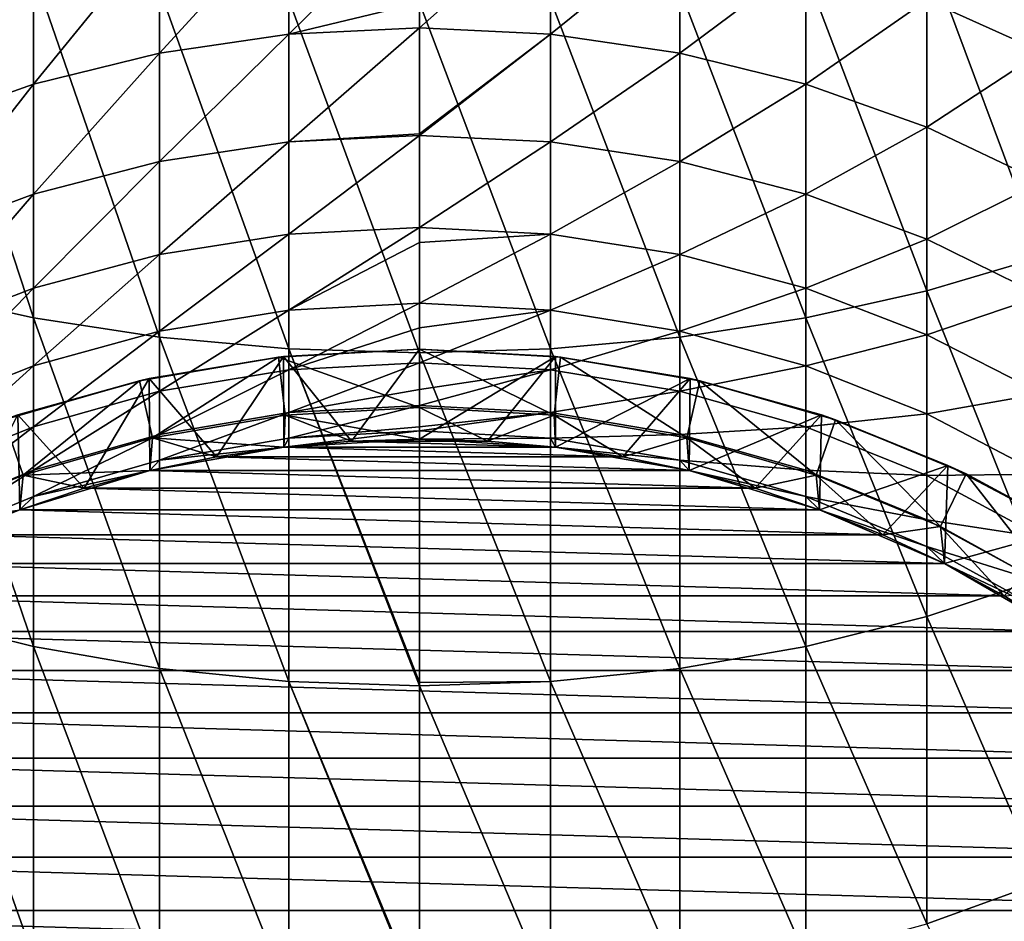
# Model space of a CAD drawing. Header units: metres. Extents: x -109 to 109, y -505 to 40.
# Tile 7 of 256: x -4 to 6, y -483 to -473. Entities that reach past the tile are written whole.
import ezdxf

# ---------------------------------------------------------------- set-up
doc = ezdxf.new("R2010")
doc.units = ezdxf.units.M
doc.layers.add('solid_K244224000C74', color=7, linetype='CONTINUOUS')

msp = doc.modelspace()

# ---------------------------------------------------------------- linework, layer by layer
at = {"layer": 'solid_K244224000C74'}
for points in [[(-1.455538, -473.538666, 223.266998), (-1.455538, -472.176666, 225.347366), (0, -472.110077, 225.299973)], [(0, -473.189148, 223.681488), (-1.455538, -473.538666, 223.266998), (0, -472.110077, 225.299973)], [(-2.892772, -473.748016, 223.392746), (-2.892772, -472.375641, 225.488937), (-1.455538, -472.176666, 225.347366)], [(-1.455538, -473.538666, 223.266998), (-2.892772, -473.748016, 223.392746), (-1.455538, -472.176666, 225.347366)], [(1.455538, -472.176666, 225.347366), (0, -473.468597, 223.224915), (0, -473.189148, 223.681488)], [(1.455538, -473.538666, 223.266998), (0, -473.468597, 223.224915), (1.455538, -472.176666, 225.347366)], [(1.455538, -473.538666, 223.266998), (1.455538, -472.176666, 225.347366), (2.892772, -472.375641, 225.488937)], [(6.916417, -473.733612, 226.4552), (5.640489, -473.159027, 226.046356), (6.916417, -472.124115, 228.541077)], [(6.916417, -476.011475, 254.05896), (6.916417, -472.257263, 256.238342), (5.640489, -472.587402, 256.861481)], [(-4.293628, -474.093994, 223.60054), (-4.293628, -472.704468, 225.722916), (-2.892772, -472.375641, 225.488937)], [(-2.892772, -473.748016, 223.392746), (-4.293628, -474.093994, 223.60054), (-2.892772, -472.375641, 225.488937)], [(2.892772, -473.748016, 223.392746), (1.455538, -473.538666, 223.266998), (2.892772, -472.375641, 225.488937)], [(2.892772, -473.748016, 223.392746), (2.892772, -472.375641, 225.488937), (4.293628, -472.704468, 225.722916)], [(-4.293628, -476.687469, 255.125916), (-4.293628, -472.848572, 257.354462), (-5.640489, -472.587402, 256.861481)], [(-5.640489, -476.388885, 254.654648), (-4.293628, -476.687469, 255.125916), (-5.640489, -472.587402, 256.861481)], [(5.640489, -476.388885, 254.654648), (5.640489, -472.587402, 256.861481), (4.293628, -472.848572, 257.354462)], [(5.640489, -476.388885, 254.654648), (6.916417, -476.011475, 254.05896), (5.640489, -472.587402, 256.861481)], [(-5.640489, -474.572235, 223.887802), (-5.640489, -473.159027, 226.046356), (-4.293628, -472.704468, 225.722916)], [(-4.293628, -474.093994, 223.60054), (-5.640489, -474.572235, 223.887802), (-4.293628, -472.704468, 225.722916)], [(4.293628, -474.093994, 223.60054), (2.892772, -473.748016, 223.392746), (4.293628, -472.704468, 225.722916)], [(4.293628, -474.093994, 223.60054), (4.293628, -472.704468, 225.722916), (5.640489, -473.159027, 226.046356)], [(-2.892772, -476.903473, 255.466827), (-2.892772, -473.037506, 257.71109), (-4.293628, -472.848572, 257.354462)], [(-4.293628, -476.687469, 255.125916), (-2.892772, -476.903473, 255.466827), (-4.293628, -472.848572, 257.354462)], [(4.293628, -476.687469, 255.125916), (4.293628, -472.848572, 257.354462), (2.892772, -473.037506, 257.71109)], [(4.293628, -476.687469, 255.125916), (5.640489, -476.388885, 254.654648), (4.293628, -472.848572, 257.354462)], [(-1.455538, -477.034149, 255.673111), (-1.455538, -473.151825, 257.926849), (-2.892772, -473.037506, 257.71109)], [(-2.892772, -476.903473, 255.466827), (-1.455538, -477.034149, 255.673111), (-2.892772, -473.037506, 257.71109)], [(2.892772, -476.903473, 255.466827), (2.892772, -473.037506, 257.71109), (1.455538, -473.151825, 257.926849)], [(2.892772, -476.903473, 255.466827), (4.293628, -476.687469, 255.125916), (2.892772, -473.037506, 257.71109)], [(0, -477.077911, 255.742157), (0, -473.190094, 257.999084), (-1.455538, -473.151825, 257.926849)], [(-1.455538, -477.034149, 255.673111), (0, -477.077911, 255.742157), (-1.455538, -473.151825, 257.926849)], [(0, -473.189148, 223.681488), (0, -473.468597, 223.224915), (-1.455538, -473.538666, 223.266998)], [(1.455538, -477.034149, 255.673111), (1.455538, -473.151825, 257.926849), (0, -473.190094, 257.999084)], [(1.455538, -477.034149, 255.673111), (0, -473.190094, 257.999084), (0, -477.077911, 255.742157)], [(1.455538, -477.034149, 255.673111), (2.892772, -476.903473, 255.466827), (1.455538, -473.151825, 257.926849)], [(5.640489, -474.572235, 223.887802), (4.293628, -474.093994, 223.60054), (5.640489, -473.159027, 226.046356)], [(5.640489, -474.572235, 223.887802), (5.640489, -473.159027, 226.046356), (6.916417, -473.733612, 226.4552)], [(-1.455538, -474.735474, 221.087402), (-1.455538, -473.538666, 223.266998), (0, -473.468597, 223.224915)], [(0, -474.643494, 221.088531), (-1.455538, -474.735474, 221.087402), (0, -473.468597, 223.224915)], [(1.455538, -473.538666, 223.266998), (0, -474.643494, 221.088531), (0, -473.468597, 223.224915)], [(-2.892772, -474.953918, 221.196548), (-2.892772, -473.748016, 223.392746), (-1.455538, -473.538666, 223.266998)], [(-1.455538, -474.735474, 221.087402), (-2.892772, -474.953918, 221.196548), (-1.455538, -473.538666, 223.266998)], [(1.455538, -473.538666, 223.266998), (0, -474.662354, 221.050858), (0, -474.643494, 221.088531)], [(1.455538, -474.735474, 221.087402), (0, -474.662354, 221.050858), (1.455538, -473.538666, 223.266998)], [(1.455538, -474.735474, 221.087402), (1.455538, -473.538666, 223.266998), (2.892772, -473.748016, 223.392746)], [(-4.293628, -475.314941, 221.376938), (-4.293628, -474.093994, 223.60054), (-2.892772, -473.748016, 223.392746)], [(-2.892772, -474.953918, 221.196548), (-4.293628, -475.314941, 221.376938), (-2.892772, -473.748016, 223.392746)], [(2.892772, -474.953918, 221.196548), (1.455538, -474.735474, 221.087402), (2.892772, -473.748016, 223.392746)], [(2.892772, -474.953918, 221.196548), (2.892772, -473.748016, 223.392746), (4.293628, -474.093994, 223.60054)], [(6.916417, -475.176727, 224.250916), (5.640489, -474.572235, 223.887802), (6.916417, -473.733612, 226.4552)], [(-5.640489, -475.813995, 221.626297), (-5.640489, -474.572235, 223.887802), (-4.293628, -474.093994, 223.60054)], [(-4.293628, -475.314941, 221.376938), (-5.640489, -475.813995, 221.626297), (-4.293628, -474.093994, 223.60054)], [(4.293628, -475.314941, 221.376938), (2.892772, -474.953918, 221.196548), (4.293628, -474.093994, 223.60054)], [(4.293628, -475.314941, 221.376938), (4.293628, -474.093994, 223.60054), (5.640489, -474.572235, 223.887802)], [(5.640489, -475.813995, 221.626297), (4.293628, -475.314941, 221.376938), (5.640489, -474.572235, 223.887802)], [(5.640489, -475.813995, 221.626297), (5.640489, -474.572235, 223.887802), (6.916417, -475.176727, 224.250916)], [(-2.892772, -475.986084, 218.913544), (-2.892772, -474.953918, 221.196548), (-1.455538, -474.735474, 221.087402)], [(-1.455538, -475.759857, 218.82164), (-2.892772, -475.986084, 218.913544), (-1.455538, -474.735474, 221.087402)], [(0, -474.643494, 221.088531), (0, -474.662354, 221.050858), (-1.455538, -474.735474, 221.087402)], [(-1.455538, -475.759857, 218.82164), (-1.455538, -474.735474, 221.087402), (0, -474.662354, 221.050858)], [(0, -475.684113, 218.790878), (-1.455538, -475.759857, 218.82164), (0, -474.662354, 221.050858)], [(1.455538, -474.735474, 221.087402), (0, -475.684113, 218.790878), (0, -474.662354, 221.050858)], [(1.455538, -475.759857, 218.82164), (0, -475.684113, 218.790878), (1.455538, -474.735474, 221.087402)], [(1.455538, -475.759857, 218.82164), (1.455538, -474.735474, 221.087402), (2.892772, -474.953918, 221.196548)], [(-4.293628, -476.360016, 219.06543), (-4.293628, -475.314941, 221.376938), (-2.892772, -474.953918, 221.196548)], [(-2.892772, -475.986084, 218.913544), (-4.293628, -476.360016, 219.06543), (-2.892772, -474.953918, 221.196548)], [(2.892772, -475.986084, 218.913544), (1.455538, -475.759857, 218.82164), (2.892772, -474.953918, 221.196548)], [(2.892772, -475.986084, 218.913544), (2.892772, -474.953918, 221.196548), (4.293628, -475.314941, 221.376938)], [(6.916417, -476.444824, 221.941483), (5.640489, -475.813995, 221.626297), (6.916417, -475.176727, 224.250916)], [(-5.640489, -476.876892, 219.275391), (-5.640489, -475.813995, 221.626297), (-4.293628, -475.314941, 221.376938)], [(-4.293628, -476.360016, 219.06543), (-5.640489, -476.876892, 219.275391), (-4.293628, -475.314941, 221.376938)], [(4.293628, -476.360016, 219.06543), (2.892772, -475.986084, 218.913544), (4.293628, -475.314941, 221.376938)], [(4.293628, -476.360016, 219.06543), (4.293628, -475.314941, 221.376938), (5.640489, -475.813995, 221.626297)], [(-1.455538, -476.605682, 216.483368), (-1.455538, -475.759857, 218.82164), (0, -475.684113, 218.790878)], [(0, -475.850922, 218.371796), (-1.455538, -476.605682, 216.483368), (0, -475.684113, 218.790878)], [(1.455538, -475.759857, 218.82164), (0, -475.850922, 218.371796), (0, -475.684113, 218.790878)], [(-2.892772, -476.838379, 216.557465), (-2.892772, -475.986084, 218.913544), (-1.455538, -475.759857, 218.82164)], [(-1.455538, -476.605682, 216.483368), (-2.892772, -476.838379, 216.557465), (-1.455538, -475.759857, 218.82164)], [(1.455538, -475.759857, 218.82164), (0, -476.527802, 216.458557), (0, -475.850922, 218.371796)], [(1.455538, -476.605682, 216.483368), (0, -476.527802, 216.458557), (1.455538, -475.759857, 218.82164)], [(1.455538, -476.605682, 216.483368), (1.455538, -475.759857, 218.82164), (2.892772, -475.986084, 218.913544)], [(5.640489, -476.876892, 219.275391), (4.293628, -476.360016, 219.06543), (5.640489, -475.813995, 221.626297)], [(5.640489, -476.876892, 219.275391), (5.640489, -475.813995, 221.626297), (6.916417, -476.444824, 221.941483)], [(0, -475.850922, 218.371796), (0, -476.527802, 216.458557), (-1.455538, -476.605682, 216.483368)], [(-4.293628, -477.2229, 216.679947), (-4.293628, -476.360016, 219.06543), (-2.892772, -475.986084, 218.913544)], [(-2.892772, -476.838379, 216.557465), (-4.293628, -477.2229, 216.679947), (-2.892772, -475.986084, 218.913544)], [(2.892772, -476.838379, 216.557465), (1.455538, -476.605682, 216.483368), (2.892772, -475.986084, 218.913544)], [(2.892772, -476.838379, 216.557465), (2.892772, -475.986084, 218.913544), (4.293628, -476.360016, 219.06543)], [(6.916417, -479.585632, 251.595352), (6.916417, -476.011475, 254.05896), (5.640489, -476.388885, 254.654648)], [(-5.640489, -477.754486, 216.849243), (-5.640489, -476.876892, 219.275391), (-4.293628, -476.360016, 219.06543)], [(-4.293628, -477.2229, 216.679947), (-5.640489, -477.754486, 216.849243), (-4.293628, -476.360016, 219.06543)], [(4.293628, -477.2229, 216.679947), (2.892772, -476.838379, 216.557465), (4.293628, -476.360016, 219.06543)], [(4.293628, -477.2229, 216.679947), (4.293628, -476.360016, 219.06543), (5.640489, -476.876892, 219.275391)], [(-4.293628, -480.342224, 252.60675), (-4.293628, -476.687469, 255.125916), (-5.640489, -476.388885, 254.654648)], [(-5.640489, -480.008057, 252.160019), (-4.293628, -480.342224, 252.60675), (-5.640489, -476.388885, 254.654648)], [(5.640489, -480.008057, 252.160019), (5.640489, -476.388885, 254.654648), (4.293628, -476.687469, 255.125916)], [(5.640489, -480.008057, 252.160019), (6.916417, -479.585632, 251.595352), (5.640489, -476.388885, 254.654648)], [(6.916417, -477.530212, 219.540787), (5.640489, -476.876892, 219.275391), (6.916417, -476.444824, 221.941483)], [(-1.455538, -477.267883, 214.086609), (-1.455538, -476.605682, 216.483368), (0, -476.527802, 216.458557)], [(0, -476.801025, 215.554733), (-1.455538, -477.267883, 214.086609), (0, -476.527802, 216.458557)], [(1.455538, -476.605682, 216.483368), (0, -476.801025, 215.554733), (0, -476.527802, 216.458557)], [(-2.892772, -480.583984, 252.929916), (-2.892772, -476.903473, 255.466827), (-4.293628, -476.687469, 255.125916)], [(-4.293628, -480.342224, 252.60675), (-2.892772, -480.583984, 252.929916), (-4.293628, -476.687469, 255.125916)], [(-2.892772, -477.505585, 214.142456), (-2.892772, -476.838379, 216.557465), (-1.455538, -476.605682, 216.483368)], [(-1.455538, -477.267883, 214.086609), (-2.892772, -477.505585, 214.142456), (-1.455538, -476.605682, 216.483368)], [(1.455538, -476.605682, 216.483368), (0, -477.188293, 214.067902), (0, -476.801025, 215.554733)], [(1.455538, -477.267883, 214.086609), (0, -477.188293, 214.067902), (1.455538, -476.605682, 216.483368)], [(1.455538, -477.267883, 214.086609), (1.455538, -476.605682, 216.483368), (2.892772, -476.838379, 216.557465)], [(4.293628, -480.342224, 252.60675), (4.293628, -476.687469, 255.125916), (2.892772, -476.903473, 255.466827)], [(4.293628, -480.342224, 252.60675), (5.640489, -480.008057, 252.160019), (4.293628, -476.687469, 255.125916)], [(0, -476.801025, 215.554733), (0, -477.188293, 214.067902), (-1.455538, -477.267883, 214.086609)], [(-4.293628, -477.898468, 214.234787), (-4.293628, -477.2229, 216.679947), (-2.892772, -476.838379, 216.557465)], [(-2.892772, -477.505585, 214.142456), (-4.293628, -477.898468, 214.234787), (-2.892772, -476.838379, 216.557465)], [(-1.455538, -480.730255, 253.125443), (-1.455538, -477.034149, 255.673111), (-2.892772, -476.903473, 255.466827)], [(-2.892772, -480.583984, 252.929916), (-1.455538, -480.730255, 253.125443), (-2.892772, -476.903473, 255.466827)], [(2.892772, -477.505585, 214.142456), (1.455538, -477.267883, 214.086609), (2.892772, -476.838379, 216.557465)], [(2.892772, -480.583984, 252.929916), (2.892772, -476.903473, 255.466827), (1.455538, -477.034149, 255.673111)], [(2.892772, -477.505585, 214.142456), (2.892772, -476.838379, 216.557465), (4.293628, -477.2229, 216.679947)], [(2.892772, -480.583984, 252.929916), (4.293628, -480.342224, 252.60675), (2.892772, -476.903473, 255.466827)], [(5.640489, -477.754486, 216.849243), (4.293628, -477.2229, 216.679947), (5.640489, -476.876892, 219.275391)], [(5.640489, -477.754486, 216.849243), (5.640489, -476.876892, 219.275391), (6.916417, -477.530212, 219.540787)], [(0, -480.739624, 253.22049), (0, -477.077911, 255.742157), (-1.455538, -477.034149, 255.673111)], [(0, -480.779205, 253.190903), (0, -480.739624, 253.22049), (-1.455538, -477.034149, 255.673111)], [(-1.455538, -480.730255, 253.125443), (0, -480.779205, 253.190903), (-1.455538, -477.034149, 255.673111)], [(1.455538, -480.730255, 253.125443), (1.455538, -477.034149, 255.673111), (0, -477.077911, 255.742157)], [(1.455538, -480.730255, 253.125443), (2.892772, -480.583984, 252.929916), (1.455538, -477.034149, 255.673111)], [(-2.970791, -478.021545, 201.04776), (-1.567458, -477.124847, 201.04776), (-3.115388, -477.387848, 201.04776)], [(-3.00697, -477.363556, 172.625107), (-3.115388, -477.387848, 201.04776), (-1.567458, -477.124847, 201.04776)], [(-3.00697, -477.363556, 172.625107), (-1.512247, -477.118713, 172.625107), (-2.257524, -478.234344, 172.04776)], [(-3.00697, -477.363556, 172.625107), (-1.567458, -477.124847, 201.04776), (-1.512247, -477.118713, 172.625107)], [(-2.970791, -478.021545, 201.04776), (-1.494673, -477.770752, 201.04776), (-1.567458, -477.124847, 201.04776)], [(-1.512247, -477.118713, 172.625107), (-1.509195, -478.124725, 172.04776), (-2.257524, -478.234344, 172.04776)], [(0, -477.686798, 201.04776), (0, -477.036804, 201.04776), (-1.567458, -477.124847, 201.04776)], [(-1.512247, -477.118713, 172.625107), (-1.567458, -477.124847, 201.04776), (0, -477.036804, 201.04776)], [(-1.494673, -477.770752, 201.04776), (0, -477.686798, 201.04776), (-1.567458, -477.124847, 201.04776)], [(-1.512247, -477.118713, 172.625107), (0, -477.036804, 172.625107), (-0.755795, -478.058807, 172.04776)], [(-1.512247, -477.118713, 172.625107), (0, -477.036804, 201.04776), (0, -477.036804, 172.625107)], [(-1.512247, -477.118713, 172.625107), (-0.755795, -478.058807, 172.04776), (-1.509195, -478.124725, 172.04776)], [(0, -477.036804, 172.625107), (0, -478.036835, 172.04776), (-0.755795, -478.058807, 172.04776)], [(0, -477.036804, 172.625107), (1.512247, -477.118713, 172.625107), (0, -478.036835, 172.04776)], [(1.494673, -477.770752, 201.04776), (1.567458, -477.124847, 201.04776), (0, -477.036804, 201.04776)], [(0, -477.036804, 172.625107), (0, -477.036804, 201.04776), (1.567458, -477.124847, 201.04776)], [(0, -477.686798, 201.04776), (1.494673, -477.770752, 201.04776), (0, -477.036804, 201.04776)], [(0, -477.036804, 172.625107), (1.567458, -477.124847, 201.04776), (1.512247, -477.118713, 172.625107)], [(1.455538, -480.730255, 253.125443), (0, -477.077911, 255.742157), (0, -480.739624, 253.22049)], [(1.512247, -477.118713, 172.625107), (0.755795, -478.058807, 172.04776), (0, -478.036835, 172.04776)], [(1.512247, -477.118713, 172.625107), (1.509195, -478.124725, 172.04776), (0.755795, -478.058807, 172.04776)], [(1.494673, -477.770752, 201.04776), (2.970791, -478.021545, 201.04776), (1.567458, -477.124847, 201.04776)], [(1.512247, -477.118713, 172.625107), (3.00697, -477.363556, 172.625107), (1.509195, -478.124725, 172.04776)], [(1.512247, -477.118713, 172.625107), (1.567458, -477.124847, 201.04776), (3.00697, -477.363556, 172.625107)], [(2.970791, -478.021545, 201.04776), (3.115388, -477.387848, 201.04776), (1.567458, -477.124847, 201.04776)], [(3.00697, -477.363556, 172.625107), (1.567458, -477.124847, 201.04776), (3.115388, -477.387848, 201.04776)], [(-5.640489, -478.441559, 214.362396), (-5.640489, -477.754486, 216.849243), (-4.293628, -477.2229, 216.679947)], [(-4.293628, -477.898468, 214.234787), (-5.640489, -478.441559, 214.362396), (-4.293628, -477.2229, 216.679947)], [(-1.455538, -477.742462, 211.645752), (-1.455538, -477.267883, 214.086609), (0, -477.188293, 214.067902)], [(0, -477.485596, 212.661652), (-1.455538, -477.742462, 211.645752), (0, -477.188293, 214.067902)], [(1.455538, -477.267883, 214.086609), (0, -477.485596, 212.661652), (0, -477.188293, 214.067902)], [(4.293628, -477.898468, 214.234787), (2.892772, -477.505585, 214.142456), (4.293628, -477.2229, 216.679947)], [(4.293628, -477.898468, 214.234787), (4.293628, -477.2229, 216.679947), (5.640489, -477.754486, 216.849243)], [(-4.466217, -477.768311, 172.625107), (-3.00697, -477.363556, 172.625107), (-3.72837, -478.582947, 172.04776)], [(-4.466217, -477.768311, 172.625107), (-3.115388, -477.387848, 201.04776), (-3.00697, -477.363556, 172.625107)], [(-3.00697, -477.363556, 172.625107), (-2.998029, -478.387238, 172.04776), (-3.72837, -478.582947, 172.04776)], [(-3.00697, -477.363556, 172.625107), (-2.257524, -478.234344, 172.04776), (-2.998029, -478.387238, 172.04776)], [(-2.892772, -477.983795, 211.683029), (-2.892772, -477.505585, 214.142456), (-1.455538, -477.267883, 214.086609)], [(-1.455538, -477.742462, 211.645752), (-2.892772, -477.983795, 211.683029), (-1.455538, -477.267883, 214.086609)], [(1.455538, -477.267883, 214.086609), (0, -477.661682, 211.63327), (0, -477.485596, 212.661652)], [(1.455538, -477.742462, 211.645752), (0, -477.661682, 211.63327), (1.455538, -477.267883, 214.086609)], [(1.455538, -477.742462, 211.645752), (1.455538, -477.267883, 214.086609), (2.892772, -477.505585, 214.142456)], [(3.00697, -477.363556, 172.625107), (2.257524, -478.234344, 172.04776), (1.509195, -478.124725, 172.04776)], [(3.00697, -477.363556, 172.625107), (2.998029, -478.387238, 172.04776), (2.257524, -478.234344, 172.04776)], [(3.00697, -477.363556, 172.625107), (4.466217, -477.768311, 172.625107), (2.998029, -478.387238, 172.04776)], [(3.00697, -477.363556, 172.625107), (3.115388, -477.387848, 201.04776), (4.466217, -477.768311, 172.625107)], [(-4.409128, -478.435944, 201.04776), (-3.115388, -477.387848, 201.04776), (-4.6239, -477.822449, 201.04776)], [(-4.466217, -477.768311, 172.625107), (-4.6239, -477.822449, 201.04776), (-3.115388, -477.387848, 201.04776)], [(-4.409128, -478.435944, 201.04776), (-2.970791, -478.021545, 201.04776), (-3.115388, -477.387848, 201.04776)], [(2.970791, -478.021545, 201.04776), (4.409128, -478.435944, 201.04776), (3.115388, -477.387848, 201.04776)], [(4.409128, -478.435944, 201.04776), (4.6239, -477.822449, 201.04776), (3.115388, -477.387848, 201.04776)], [(4.466217, -477.768311, 172.625107), (3.115388, -477.387848, 201.04776), (4.6239, -477.822449, 201.04776)], [(-4.293628, -478.382629, 211.744644), (-4.293628, -477.898468, 214.234787), (-2.892772, -477.505585, 214.142456)], [(-2.892772, -477.983795, 211.683029), (-4.293628, -478.382629, 211.744644), (-2.892772, -477.505585, 214.142456)], [(0, -477.485596, 212.661652), (0, -477.661682, 211.63327), (-1.455538, -477.742462, 211.645752)], [(2.892772, -477.983795, 211.683029), (1.455538, -477.742462, 211.645752), (2.892772, -477.505585, 214.142456)], [(2.892772, -477.983795, 211.683029), (2.892772, -477.505585, 214.142456), (4.293628, -477.898468, 214.234787)], [(6.916417, -478.426422, 217.063232), (5.640489, -477.754486, 216.849243), (6.916417, -477.530212, 219.540787)], [(-1.494709, -477.770752, 198.04776), (0, -478.036804, 197.697769), (0, -477.686798, 198.04776)], [(-1.494709, -477.770752, 198.04776), (0, -477.686798, 198.04776), (-1.494673, -477.770752, 201.04776)], [(0, -477.686798, 198.04776), (0, -477.686798, 201.04776), (-1.494673, -477.770752, 201.04776)], [(-1.455538, -478.02655, 209.175476), (-1.455538, -477.742462, 211.645752), (0, -477.661682, 211.63327)], [(0, -477.898712, 209.717529), (-1.455538, -478.02655, 209.175476), (0, -477.661682, 211.63327)], [(1.455538, -477.742462, 211.645752), (0, -477.898712, 209.717529), (0, -477.661682, 211.63327)], [(0, -477.686798, 198.04776), (0, -478.036804, 197.697769), (0.755883, -478.058807, 197.697769)], [(1.494709, -477.770752, 198.04776), (0, -477.686798, 198.04776), (0.755883, -478.058807, 197.697769)], [(1.494709, -477.770752, 198.04776), (1.494673, -477.770752, 201.04776), (0, -477.686798, 201.04776)], [(1.494709, -477.770752, 198.04776), (0, -477.686798, 201.04776), (0, -477.686798, 198.04776)], [(-4.466217, -477.768311, 172.625107), (-4.44623, -478.820801, 172.04776), (-5.149133, -479.100037, 172.04776)], [(-4.466217, -477.768311, 172.625107), (-3.72837, -478.582947, 172.04776), (-4.44623, -478.820801, 172.04776)], [(-1.494709, -477.770752, 198.04776), (-1.494673, -477.770752, 201.04776), (-2.970791, -478.021545, 201.04776)], [(-1.494709, -477.770752, 198.04776), (-2.970791, -478.021545, 201.04776), (-2.970688, -478.021545, 198.04776)], [(-1.494709, -477.770752, 198.04776), (-2.970688, -478.021545, 198.04776), (-1.509208, -478.124725, 197.697769)], [(-2.892772, -478.27005, 209.193954), (-2.892772, -477.983795, 211.683029), (-1.455538, -477.742462, 211.645752)], [(-1.455538, -478.02655, 209.175476), (-2.892772, -478.27005, 209.193954), (-1.455538, -477.742462, 211.645752)], [(-1.494709, -477.770752, 198.04776), (-1.509208, -478.124725, 197.697769), (-0.755883, -478.058807, 197.697769)], [(-1.494709, -477.770752, 198.04776), (-0.755883, -478.058807, 197.697769), (0, -478.036804, 197.697769)], [(1.455538, -477.742462, 211.645752), (0, -477.945068, 209.169281), (0, -477.898712, 209.717529)], [(1.455538, -478.02655, 209.175476), (0, -477.945068, 209.169281), (1.455538, -477.742462, 211.645752)], [(1.494709, -477.770752, 198.04776), (0.755883, -478.058807, 197.697769), (1.509208, -478.124725, 197.697769)], [(1.455538, -478.02655, 209.175476), (1.455538, -477.742462, 211.645752), (2.892772, -477.983795, 211.683029)], [(2.970688, -478.021545, 198.04776), (2.970791, -478.021545, 201.04776), (1.494673, -477.770752, 201.04776)], [(2.970688, -478.021545, 198.04776), (1.494673, -477.770752, 201.04776), (1.494709, -477.770752, 198.04776)], [(1.494709, -477.770752, 198.04776), (1.509208, -478.124725, 197.697769), (2.257426, -478.234314, 197.697769)], [(2.970688, -478.021545, 198.04776), (1.494709, -477.770752, 198.04776), (2.257426, -478.234314, 197.697769)], [(4.466217, -477.768311, 172.625107), (3.72837, -478.582947, 172.04776), (2.998029, -478.387238, 172.04776)], [(4.466217, -477.768311, 172.625107), (4.44623, -478.820801, 172.04776), (3.72837, -478.582947, 172.04776)], [(5.640489, -478.441559, 214.362396), (4.293628, -477.898468, 214.234787), (5.640489, -477.754486, 216.849243)], [(4.466217, -477.768311, 172.625107), (5.873343, -478.3284, 172.625107), (4.44623, -478.820801, 172.04776)], [(4.466217, -477.768311, 172.625107), (4.6239, -477.822449, 201.04776), (5.873343, -478.3284, 172.625107)], [(5.640489, -478.441559, 214.362396), (5.640489, -477.754486, 216.849243), (6.916417, -478.426422, 217.063232)], [(-5.7923, -479.00885, 201.04776), (-4.409128, -478.435944, 201.04776), (-4.6239, -477.822449, 201.04776)], [(-5.640489, -478.93399, 211.829819), (-5.640489, -478.441559, 214.362396), (-4.293628, -477.898468, 214.234787)], [(-4.293628, -478.382629, 211.744644), (-5.640489, -478.93399, 211.829819), (-4.293628, -477.898468, 214.234787)], [(0, -477.898712, 209.717529), (0, -477.945068, 209.169281), (-1.455538, -478.02655, 209.175476)], [(4.293628, -478.382629, 211.744644), (2.892772, -477.983795, 211.683029), (4.293628, -477.898468, 214.234787)], [(4.293628, -478.382629, 211.744644), (4.293628, -477.898468, 214.234787), (5.640489, -478.441559, 214.362396)], [(4.409128, -478.435944, 201.04776), (5.7923, -479.00885, 201.04776), (4.6239, -477.822449, 201.04776)], [(5.7923, -479.00885, 201.04776), (6.074255, -478.423187, 201.04776), (4.6239, -477.822449, 201.04776)], [(5.873343, -478.3284, 172.625107), (4.6239, -477.822449, 201.04776), (6.074255, -478.423187, 201.04776)], [(-4.293628, -478.672485, 209.224487), (-4.293628, -478.382629, 211.744644), (-2.892772, -477.983795, 211.683029)], [(-2.892772, -478.27005, 209.193954), (-4.293628, -478.672485, 209.224487), (-2.892772, -477.983795, 211.683029)], [(-1.509208, -478.124725, 206.747757), (-1.455538, -478.02655, 209.175476), (0, -477.945068, 209.169281)], [(0, -478.036804, 206.747757), (-1.509208, -478.124725, 206.747757), (0, -477.945068, 209.169281)], [(1.455538, -478.02655, 209.175476), (0, -478.036804, 206.747757), (0, -477.945068, 209.169281)], [(2.892772, -478.27005, 209.193954), (1.455538, -478.02655, 209.175476), (2.892772, -477.983795, 211.683029)], [(2.892772, -478.27005, 209.193954), (2.892772, -477.983795, 211.683029), (4.293628, -478.382629, 211.744644)], [(-2.970688, -478.021545, 198.04776), (-4.409198, -478.435944, 198.04776), (-2.998006, -478.387238, 197.697769)], [(-2.970688, -478.021545, 198.04776), (-4.409128, -478.435944, 201.04776), (-4.409198, -478.435944, 198.04776)], [(-2.970688, -478.021545, 198.04776), (-2.970791, -478.021545, 201.04776), (-4.409128, -478.435944, 201.04776)], [(-2.970688, -478.021545, 198.04776), (-2.998006, -478.387238, 197.697769), (-2.257426, -478.234314, 197.697769)], [(-1.509208, -478.124725, 206.747757), (-2.998006, -478.387238, 206.747757), (-2.892772, -478.27005, 209.193954)], [(-2.998006, -478.387238, 197.697769), (-2.998006, -478.387238, 206.747757), (-1.509208, -478.124725, 206.747757)], [(-2.257426, -478.234314, 197.697769), (-2.998006, -478.387238, 197.697769), (-1.509208, -478.124725, 206.747757)], [(-2.970688, -478.021545, 198.04776), (-2.257426, -478.234314, 197.697769), (-1.509208, -478.124725, 197.697769)], [(-1.509208, -478.124725, 206.747757), (-2.892772, -478.27005, 209.193954), (-1.455538, -478.02655, 209.175476)], [(-2.257524, -478.234344, 172.04776), (-1.509195, -478.124725, 172.04776), (2.257524, -478.234344, 172.04776)], [(-1.509208, -478.124725, 197.697769), (-2.257426, -478.234314, 197.697769), (-1.509208, -478.124725, 206.747757)], [(-1.509208, -478.124725, 197.697769), (-1.509208, -478.124725, 206.747757), (0, -478.036804, 206.747757)], [(-0.755883, -478.058807, 197.697769), (-1.509208, -478.124725, 197.697769), (0, -478.036804, 206.747757)], [(-1.509195, -478.124725, 172.04776), (-0.755795, -478.058807, 172.04776), (1.509195, -478.124725, 172.04776)], [(-1.509195, -478.124725, 172.04776), (1.509195, -478.124725, 172.04776), (2.257524, -478.234344, 172.04776)], [(0, -478.036804, 197.697769), (-0.755883, -478.058807, 197.697769), (0, -478.036804, 206.747757)], [(-0.755795, -478.058807, 172.04776), (0, -478.036835, 172.04776), (0.755795, -478.058807, 172.04776)], [(-0.755795, -478.058807, 172.04776), (0.755795, -478.058807, 172.04776), (1.509195, -478.124725, 172.04776)], [(1.509208, -478.124725, 206.747757), (0, -478.036804, 206.747757), (1.455538, -478.02655, 209.175476)], [(0, -478.036804, 197.697769), (0, -478.036804, 206.747757), (1.509208, -478.124725, 206.747757)], [(0.755883, -478.058807, 197.697769), (0, -478.036804, 197.697769), (1.509208, -478.124725, 206.747757)], [(1.509208, -478.124725, 197.697769), (0.755883, -478.058807, 197.697769), (1.509208, -478.124725, 206.747757)], [(1.509208, -478.124725, 206.747757), (1.455538, -478.02655, 209.175476), (2.892772, -478.27005, 209.193954)], [(2.998006, -478.387238, 206.747757), (1.509208, -478.124725, 206.747757), (2.892772, -478.27005, 209.193954)], [(1.509208, -478.124725, 197.697769), (1.509208, -478.124725, 206.747757), (2.998006, -478.387238, 206.747757)], [(2.257426, -478.234314, 197.697769), (1.509208, -478.124725, 197.697769), (2.998006, -478.387238, 206.747757)], [(2.970688, -478.021545, 198.04776), (2.257426, -478.234314, 197.697769), (2.998006, -478.387238, 197.697769)], [(2.970688, -478.021545, 198.04776), (2.998006, -478.387238, 197.697769), (3.728442, -478.582947, 197.697769)], [(4.409198, -478.435944, 198.04776), (2.970688, -478.021545, 198.04776), (3.728442, -478.582947, 197.697769)], [(4.409198, -478.435944, 198.04776), (2.970791, -478.021545, 201.04776), (2.970688, -478.021545, 198.04776)], [(4.409198, -478.435944, 198.04776), (4.409128, -478.435944, 201.04776), (2.970791, -478.021545, 201.04776)], [(-2.998029, -478.387238, 172.04776), (-2.257524, -478.234344, 172.04776), (2.998029, -478.387238, 172.04776)], [(-2.257524, -478.234344, 172.04776), (2.257524, -478.234344, 172.04776), (2.998029, -478.387238, 172.04776)], [(2.998006, -478.387238, 197.697769), (2.257426, -478.234314, 197.697769), (2.998006, -478.387238, 206.747757)], [(-2.998006, -478.387238, 206.747757), (-4.293628, -478.672485, 209.224487), (-2.892772, -478.27005, 209.193954)], [(4.293628, -478.672485, 209.224487), (2.892772, -478.27005, 209.193954), (4.293628, -478.382629, 211.744644)], [(2.998006, -478.387238, 206.747757), (2.892772, -478.27005, 209.193954), (4.293628, -478.672485, 209.224487)], [(5.873343, -478.3284, 172.625107), (5.149133, -479.100037, 172.04776), (4.44623, -478.820801, 172.04776)], [(5.873343, -478.3284, 172.625107), (5.83443, -479.419617, 172.04776), (5.149133, -479.100037, 172.04776)], [(5.873343, -478.3284, 172.625107), (7.211847, -479.037262, 172.625107), (5.83443, -479.419617, 172.04776)], [(5.873343, -478.3284, 172.625107), (6.074255, -478.423187, 201.04776), (7.211847, -479.037262, 172.625107)], [(-4.409198, -478.435944, 198.04776), (-4.409128, -478.435944, 201.04776), (-5.7923, -479.00885, 201.04776)], [(-4.409198, -478.435944, 198.04776), (-5.7923, -479.00885, 201.04776), (-5.792258, -479.00882, 198.04776)], [(-4.409198, -478.435944, 198.04776), (-5.792258, -479.00882, 198.04776), (-4.446262, -478.820801, 197.697769)], [(-5.640489, -479.22876, 209.266708), (-5.640489, -478.93399, 211.829819), (-4.293628, -478.382629, 211.744644)], [(-4.293628, -478.672485, 209.224487), (-5.640489, -479.22876, 209.266708), (-4.293628, -478.382629, 211.744644)], [(-2.998006, -478.387238, 206.747757), (-4.446262, -478.820801, 206.747757), (-4.293628, -478.672485, 209.224487)], [(-4.446262, -478.820801, 197.697769), (-4.446262, -478.820801, 206.747757), (-2.998006, -478.387238, 206.747757)], [(-3.728442, -478.582947, 197.697769), (-4.446262, -478.820801, 197.697769), (-2.998006, -478.387238, 206.747757)], [(-4.409198, -478.435944, 198.04776), (-4.446262, -478.820801, 197.697769), (-3.728442, -478.582947, 197.697769)], [(-4.409198, -478.435944, 198.04776), (-3.728442, -478.582947, 197.697769), (-2.998006, -478.387238, 197.697769)], [(-2.998006, -478.387238, 197.697769), (-3.728442, -478.582947, 197.697769), (-2.998006, -478.387238, 206.747757)], [(-3.72837, -478.582947, 172.04776), (-2.998029, -478.387238, 172.04776), (3.72837, -478.582947, 172.04776)], [(-2.998029, -478.387238, 172.04776), (2.998029, -478.387238, 172.04776), (3.72837, -478.582947, 172.04776)], [(4.446262, -478.820801, 206.747757), (2.998006, -478.387238, 206.747757), (4.293628, -478.672485, 209.224487)], [(2.998006, -478.387238, 197.697769), (2.998006, -478.387238, 206.747757), (4.446262, -478.820801, 206.747757)], [(3.728442, -478.582947, 197.697769), (2.998006, -478.387238, 197.697769), (4.446262, -478.820801, 206.747757)], [(4.409198, -478.435944, 198.04776), (3.728442, -478.582947, 197.697769), (4.446262, -478.820801, 197.697769)], [(5.640489, -478.93399, 211.829819), (4.293628, -478.382629, 211.744644), (5.640489, -478.441559, 214.362396)], [(4.293628, -478.672485, 209.224487), (4.293628, -478.382629, 211.744644), (5.640489, -478.93399, 211.829819)], [(5.792258, -479.00882, 198.04776), (5.7923, -479.00885, 201.04776), (4.409128, -478.435944, 201.04776)], [(5.792258, -479.00882, 198.04776), (4.409128, -478.435944, 201.04776), (4.409198, -478.435944, 198.04776)], [(4.409198, -478.435944, 198.04776), (4.446262, -478.820801, 197.697769), (5.149037, -479.100006, 197.697769)], [(5.792258, -479.00882, 198.04776), (4.409198, -478.435944, 198.04776), (5.149037, -479.100006, 197.697769)], [(6.916417, -479.128052, 214.523712), (5.640489, -478.441559, 214.362396), (6.916417, -478.426422, 217.063232)], [(5.640489, -478.93399, 211.829819), (5.640489, -478.441559, 214.362396), (6.916417, -479.128052, 214.523712)], [(5.7923, -479.00885, 201.04776), (7.102632, -479.733032, 201.04776), (6.074255, -478.423187, 201.04776)], [(7.102632, -479.733032, 201.04776), (7.448475, -479.182678, 201.04776), (6.074255, -478.423187, 201.04776)], [(7.211847, -479.037262, 172.625107), (6.074255, -478.423187, 201.04776), (7.448475, -479.182678, 201.04776)], [(-4.446262, -478.820801, 206.747757), (-5.640489, -479.22876, 209.266708), (-4.293628, -478.672485, 209.224487)], [(-4.44623, -478.820801, 172.04776), (-3.72837, -478.582947, 172.04776), (4.44623, -478.820801, 172.04776)], [(-3.72837, -478.582947, 172.04776), (3.72837, -478.582947, 172.04776), (4.44623, -478.820801, 172.04776)], [(4.446262, -478.820801, 197.697769), (3.728442, -478.582947, 197.697769), (4.446262, -478.820801, 206.747757)], [(5.640489, -479.22876, 209.266708), (4.293628, -478.672485, 209.224487), (5.640489, -478.93399, 211.829819)], [(4.446262, -478.820801, 206.747757), (4.293628, -478.672485, 209.224487), (5.640489, -479.22876, 209.266708)], [(-5.149133, -479.100037, 172.04776), (-4.44623, -478.820801, 172.04776), (5.149133, -479.100037, 172.04776)], [(-4.44623, -478.820801, 172.04776), (4.44623, -478.820801, 172.04776), (5.149133, -479.100037, 172.04776)], [(5.834389, -479.419586, 206.747757), (4.446262, -478.820801, 206.747757), (5.640489, -479.22876, 209.266708)], [(4.446262, -478.820801, 197.697769), (4.446262, -478.820801, 206.747757), (5.834389, -479.419586, 206.747757)], [(5.149037, -479.100006, 197.697769), (4.446262, -478.820801, 197.697769), (5.834389, -479.419586, 206.747757)], [(6.916417, -479.63089, 211.937485), (5.640489, -478.93399, 211.829819), (6.916417, -479.128052, 214.523712)], [(5.640489, -479.22876, 209.266708), (5.640489, -478.93399, 211.829819), (6.916417, -479.63089, 211.937485)], [(-5.83443, -479.419617, 172.04776), (-5.149133, -479.100037, 172.04776), (5.83443, -479.419617, 172.04776)], [(-5.149133, -479.100037, 172.04776), (5.149133, -479.100037, 172.04776), (5.83443, -479.419617, 172.04776)], [(5.792258, -479.00882, 198.04776), (5.149037, -479.100006, 197.697769), (5.834389, -479.419586, 197.697769)], [(5.834389, -479.419586, 197.697769), (5.149037, -479.100006, 197.697769), (5.834389, -479.419586, 206.747757)], [(5.792258, -479.00882, 198.04776), (5.834389, -479.419586, 197.697769), (6.5, -479.778473, 197.697769)], [(7.102648, -479.733063, 198.04776), (5.792258, -479.00882, 198.04776), (6.5, -479.778473, 197.697769)], [(7.102648, -479.733063, 198.04776), (5.7923, -479.00885, 201.04776), (5.792258, -479.00882, 198.04776)], [(7.102648, -479.733063, 198.04776), (7.102632, -479.733032, 201.04776), (5.7923, -479.00885, 201.04776)], [(7.211847, -479.037262, 172.625107), (6.499948, -479.778473, 172.04776), (5.83443, -479.419617, 172.04776)], [(7.211847, -479.037262, 172.625107), (7.143576, -480.175446, 172.04776), (6.499948, -479.778473, 172.04776)], [(6.916417, -479.931915, 209.320068), (5.640489, -479.22876, 209.266708), (6.916417, -479.63089, 211.937485)], [(5.834389, -479.419586, 206.747757), (5.640489, -479.22876, 209.266708), (6.916417, -479.931915, 209.320068)], [(-6.499948, -479.778473, 172.04776), (-5.83443, -479.419617, 172.04776), (6.499948, -479.778473, 172.04776)], [(-5.83443, -479.419617, 172.04776), (5.83443, -479.419617, 172.04776), (6.499948, -479.778473, 172.04776)], [(7.143617, -480.175476, 206.747757), (5.834389, -479.419586, 206.747757), (6.916417, -479.931915, 209.320068)], [(5.834389, -479.419586, 197.697769), (5.834389, -479.419586, 206.747757), (7.143617, -480.175476, 206.747757)], [(6.5, -479.778473, 197.697769), (5.834389, -479.419586, 197.697769), (7.143617, -480.175476, 206.747757)], [(6.916417, -482.958252, 248.86232), (6.916417, -479.585632, 251.595352), (5.640489, -480.008057, 252.160019)], [(-7.143576, -480.175446, 172.04776), (-6.499948, -479.778473, 172.04776), (7.143576, -480.175446, 172.04776)], [(-6.499948, -479.778473, 172.04776), (6.499948, -479.778473, 172.04776), (7.143576, -480.175446, 172.04776)], [(-4.293628, -483.790924, 249.812088), (-4.293628, -480.342224, 252.60675), (-5.640489, -480.008057, 252.160019)], [(-5.640489, -483.423126, 249.392578), (-4.293628, -483.790924, 249.812088), (-5.640489, -480.008057, 252.160019)], [(5.640489, -483.423126, 249.392578), (5.640489, -480.008057, 252.160019), (4.293628, -480.342224, 252.60675)], [(5.640489, -483.423126, 249.392578), (6.916417, -482.958252, 248.86232), (5.640489, -480.008057, 252.160019)], [(-7.763145, -480.609283, 172.04776), (-7.143576, -480.175446, 172.04776), (7.763145, -480.609283, 172.04776)], [(-7.143576, -480.175446, 172.04776), (7.143576, -480.175446, 172.04776), (7.763145, -480.609283, 172.04776)], [(-2.892772, -484.056976, 250.115555), (-2.892772, -480.583984, 252.929916), (-4.293628, -480.342224, 252.60675)], [(-4.293628, -483.790924, 249.812088), (-2.892772, -484.056976, 250.115555), (-4.293628, -480.342224, 252.60675)], [(4.293628, -483.790924, 249.812088), (4.293628, -480.342224, 252.60675), (2.892772, -480.583984, 252.929916)], [(4.293628, -483.790924, 249.812088), (5.640489, -483.423126, 249.392578), (4.293628, -480.342224, 252.60675)], [(-8.356288, -481.078278, 172.04776), (-7.763145, -480.609283, 172.04776), (8.356288, -481.078278, 172.04776)], [(-7.763145, -480.609283, 172.04776), (7.763145, -480.609283, 172.04776), (8.356288, -481.078278, 172.04776)], [(-1.455538, -484.217957, 250.299179), (-1.455538, -480.730255, 253.125443), (-2.892772, -480.583984, 252.929916)], [(-2.892772, -484.056976, 250.115555), (-1.455538, -484.217957, 250.299179), (-2.892772, -480.583984, 252.929916)], [(2.892772, -484.056976, 250.115555), (2.892772, -480.583984, 252.929916), (1.455538, -480.730255, 253.125443)], [(2.892772, -484.056976, 250.115555), (4.293628, -483.790924, 249.812088), (2.892772, -480.583984, 252.929916)], [(0, -484.231262, 250.396164), (0, -480.779205, 253.190903), (-1.455538, -480.730255, 253.125443)], [(0, -484.27182, 250.360641), (0, -484.231262, 250.396164), (-1.455538, -480.730255, 253.125443)], [(-1.455538, -484.217957, 250.299179), (0, -484.27182, 250.360641), (-1.455538, -480.730255, 253.125443)], [(1.455538, -480.730255, 253.125443), (0, -480.739624, 253.22049), (0, -480.779205, 253.190903)], [(1.455538, -484.217957, 250.299179), (1.455538, -480.730255, 253.125443), (0, -480.779205, 253.190903)], [(1.455538, -484.217957, 250.299179), (2.892772, -484.056976, 250.115555), (1.455538, -480.730255, 253.125443)], [(1.455538, -484.217957, 250.299179), (0, -480.779205, 253.190903), (0, -484.231262, 250.396164)], [(-8.921107, -481.580933, 172.04776), (-8.356288, -481.078278, 172.04776), (8.921107, -481.580933, 172.04776)], [(-8.356288, -481.078278, 172.04776), (8.356288, -481.078278, 172.04776), (8.921107, -481.580933, 172.04776)], [(-9.455814, -482.115631, 172.04776), (-8.921107, -481.580933, 172.04776), (9.455814, -482.115631, 172.04776)], [(-8.921107, -481.580933, 172.04776), (8.921107, -481.580933, 172.04776), (9.455814, -482.115631, 172.04776)], [(-9.958638, -482.680634, 172.04776), (-9.455814, -482.115631, 172.04776), (9.958638, -482.680634, 172.04776)], [(-9.455814, -482.115631, 172.04776), (9.455814, -482.115631, 172.04776), (9.958638, -482.680634, 172.04776)], [(-10.427647, -483.273834, 172.04776), (-9.958638, -482.680634, 172.04776), (10.427647, -483.273834, 172.04776)], [(-9.958638, -482.680634, 172.04776), (9.958638, -482.680634, 172.04776), (10.427647, -483.273834, 172.04776)], [(6.916417, -486.1091, 245.876312), (6.916417, -482.958252, 248.86232), (5.640489, -483.423126, 249.392578)], [(-10.861321, -483.893188, 172.04776), (-10.427647, -483.273834, 172.04776), (10.861321, -483.893188, 172.04776)], [(-10.427647, -483.273834, 172.04776), (10.427647, -483.273834, 172.04776), (10.861321, -483.893188, 172.04776)]]:
    msp.add_3dface(points, dxfattribs=at)

doc.saveas('drawing.dxf')
